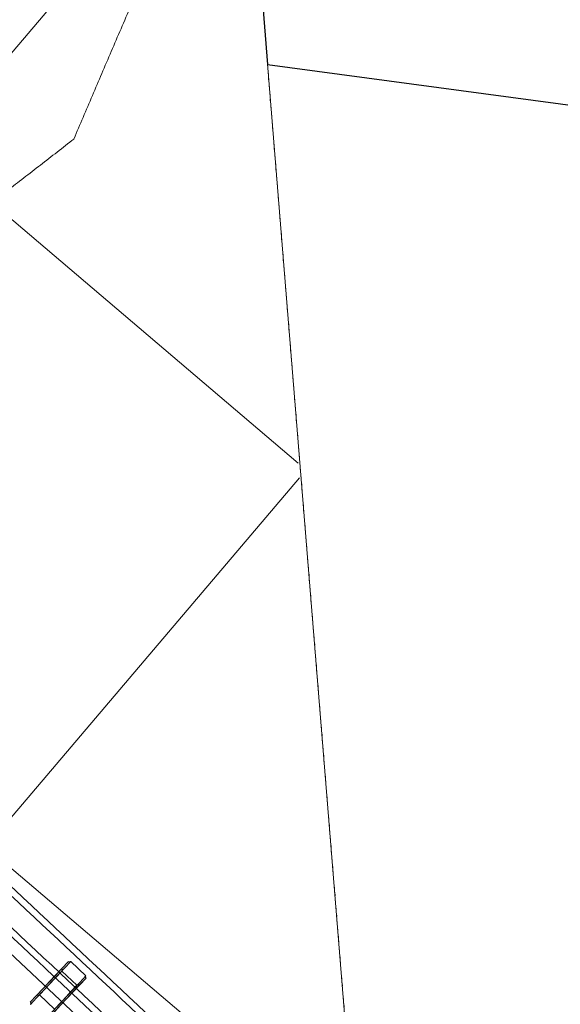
# Model space of a CAD drawing. Header units: millimetres. Extents: x 853417 to 929373, y -433185 to -369260.
# Tile 68 of 157: x 921878 to 922369, y -404686 to -403790. Entities that reach past the tile are written whole.
import ezdxf

# ---------------------------------------------------------------- set-up
doc = ezdxf.new("R2010")
doc.units = ezdxf.units.MM
doc.linetypes.add('Dash', pattern=[6.35, 3.175, -3.175])
for name, color, linetype, lineweight in [('I-FURN', 7, 'Continuous', 9), ('KOKO-FLOR', 7, 'Continuous', 9), ('KOKO-FLOR-HDLN', 7, 'Dash', 9), ('KOKO-FLOR-PATT', 7, 'Continuous', 9), ('KOKO-WALL', 7, 'Continuous', 9), ('KOKO_WALL', 7, 'Continuous', 9)]:
    doc.layers.add(name, color=color, linetype=linetype, lineweight=lineweight)

# ---------------------------------------------------------------- blocks, each defined once
blk = doc.blocks.new('Furniture_Sofas-Armchairs_NC-Nordic-Care_Ellinor-367 - Ellinor 367-V19-1 korrus_SA_kunstihanke plaan')
at = {"layer": 'I-FURN'}
for p, q in [((100, 351.55), (100, 342.55)), ((120.5, 353.05), (101.5, 353.05)), ((122, 342.55), (122, 351.55)), ((101.5, 341.05), (120.5, 341.05)), ((273, 320.92), (-273, 320.92)), ((101.5, 311.42), (120.5, 311.42))]:
    blk.add_line(p, q, dxfattribs=at)
at = {"layer": 'I-FURN', "flags": 128}
for points in [[(100, 309.92), (100, 318.25), (100, 326.57), (100, 334.9), (100, 343.22), (100, 351.55)], [(101.5, 353.05), (101.5, 344.72), (101.5, 336.4), (101.5, 328.07), (101.5, 319.75), (101.5, 311.42)], [(120.5, 353.05), (120.5, 344.72), (120.5, 336.4), (120.5, 328.07), (120.5, 319.75), (120.5, 311.42)], [(122, 351.55), (122, 343.22), (122, 334.9), (122, 326.57), (122, 318.25), (122, 309.92)], [(100, 300.92), (100, 309.25), (100, 317.57), (100, 325.9), (100, 334.22), (100, 342.55)], [(101.5, 341.05), (101.5, 332.72), (101.5, 324.4), (101.5, 316.07), (101.5, 307.75), (101.5, 299.42)], [(120.5, 341.05), (120.5, 332.72), (120.5, 324.4), (120.5, 316.07), (120.5, 307.75), (120.5, 299.42)], [(122, 342.55), (122, 334.22), (122, 325.9), (122, 317.57), (122, 309.25), (122, 300.92)]]:
    blk.add_lwpolyline(points, dxfattribs=at)
at = {"layer": 'I-FURN'}
for points in [[(-324.69, 365.94), (-109.26, 365.58), (109.26, 365.58), (324.69, 365.94)], [(-318.45, 359.69), (-106.15, 359.69), (106.15, 359.69), (318.45, 359.69)], [(101.5, 353.05), (101.5, 352.87), (101.44, 352.49), (101.09, 351.96), (100.56, 351.61), (100.18, 351.55), (100, 351.55)], [(122, 351.55), (121.82, 351.55), (121.44, 351.61), (120.91, 351.96), (120.56, 352.49), (120.5, 352.87), (120.5, 353.05)], [(100, 342.55), (100.18, 342.55), (100.56, 342.48), (101.09, 342.14), (101.44, 341.61), (101.5, 341.22), (101.5, 341.05)], [(120.5, 341.05), (120.5, 341.22), (120.56, 341.61), (120.91, 342.14), (121.44, 342.48), (121.82, 342.55), (122, 342.55)], [(324.69, 338.65), (108.23, 338.65), (-108.23, 338.65), (-324.69, 338.65)], [(-318.45, 332.41), (-105.12, 332.77), (105.12, 332.77), (318.45, 332.41)], [(100, 309.92), (100.18, 309.92), (100.56, 309.98), (101.09, 310.33), (101.44, 310.86), (101.5, 311.24), (101.5, 311.42)], [(101.5, 299.42), (101.5, 299.6), (101.44, 299.98), (101.09, 300.51), (100.56, 300.86), (100.18, 300.92), (100, 300.92)]]:
    blk.add_open_spline(points, degree=3, dxfattribs=at)
blk = doc.blocks.new('Furniture_Interior-Artwork-Decoration_Gotessons_Areca-Palm  - Default-1583015-1 korrus_SA_kunstihanke plaan')
at = {"layer": 'I-FURN'}
blk.add_open_spline([(-528.25, -120.96), (-522.84, -117.47), (-512.03, -110.51), (-495.84, -100.13), (-479.7, -89.81), (-468.97, -82.98), (-463.6, -79.58)], degree=3, dxfattribs=at)
blk.add_open_spline([(-612.53, -276.8), (-608.88, -270.13), (-601.59, -256.82), (-590.75, -237), (-579.9, -217.06), (-569.19, -197.27), (-558.8, -177.97), (-545.11, -152.47), (-534.94, -133.51), (-528.25, -120.96)], degree=3, knots=[0, 0, 0, 0, 0.125, 0.25, 0.375, 0.5, 0.625, 0.75, 1, 1, 1, 1], dxfattribs=at)
blk = doc.blocks.new('Ol_olev välissein 5 - VS-02-2537239-1 korrus_SA_kunstihanke plaan')
at = {"layer": 'KOKO-WALL', "lineweight": 25}
for p, q in [((432847.74, 908843.26), (433014.89, 909845.9)), ((431523.2, 908777.87), (432847.74, 908843.26))]:
    blk.add_line(p, q, dxfattribs=at)
blk = doc.blocks.new('eeldatavad põrandakanalid - eeldatavad põrandakanalid-5062723-1 korrus_SA_kunstihanke plaan')
at = {"layer": 'KOKO-FLOR-HDLN'}
blk.add_line((432847.74, 908843.26), (434548.96, 908927.26), dxfattribs=at)

msp = doc.modelspace()

# ---------------------------------------------------------------- hatches: boundary and pattern name
at = {"layer": 'KOKO-FLOR-PATT', "true_color": 0x800000}
h = msp.add_hatch(dxfattribs=at)
h.set_pattern_fill('FP_67', color=16, style=0, pattern_type=2)
h.set_pattern_definition([(319.643, (919515.46, -407286.1), (291.397, 342.91), []), (49.643, (919515.46, -407286.1), (-342.91, 291.397), [])])
h.paths.add_polyline_path([(920516.3, -410898.2), (922662.41, -410718.92), (922076.43, -403522.86), (920880.91, -403614.59), (920871.87, -403496.79), (920835.7, -403499.57), (920834.35, -403510), (920697.22, -403522.57), (920694.94, -403510.37), (919798.7, -403579.85), (919798.7, -403604.96), (919661.56, -403617.53), (919659.03, -403589.86), (919635.5, -403591.66), (919644.54, -403709.46), (919012.74, -403757.94), (918999.41, -403622.93), (917524.49, -403753.64), (917528.23, -403871.85), (916360.7, -403961.43), (916422.37, -404668.8), (916882.17, -404654.22), (917314.65, -410253.94), (917989.08, -410662.13), (920503.5, -410494.42), (920510.61, -410718.92)], flags=0)
h.paths.add_polyline_path([(921354.18, -409841.61), (921308.1, -409284.71), (921760.37, -409247.29), (921806.46, -409804.18), (921715.53, -409811.71)], flags=0)
h.paths.add_polyline_path([(917253.98, -409398.03), (917161.56, -408201.41), (917601.74, -408167.41), (917601.75, -408167.41), (917694.17, -409364.03), (917314.65, -409393.34)], flags=0)
h.paths.add_polyline_path([(919176.96, -409124.79), (919106.49, -408141.59), (920073.9, -408072.24), (920144.38, -409055.44), (919199.14, -409123.2)], flags=0)
h.paths.add_polyline_path([(921263.36, -408712.39), (921215.78, -408155.62), (921667.95, -408116.98), (921715.53, -408673.75)], flags=0)
h.paths.add_polyline_path([(917161.55, -408201.22), (917069.13, -407004.6), (917509.31, -406970.61), (917509.32, -406970.61), (917601.74, -408167.23), (917161.56, -408201.22)], flags=0)
h.paths.add_polyline_path([(917069.12, -407004.42), (916976.7, -405807.8), (917416.89, -405773.8), (917509.31, -406970.42), (917069.13, -407004.42)], flags=0)
h.paths.add_polyline_path([(918974.54, -406688.48), (918904.06, -405705.29), (919871.48, -405635.94), (919941.95, -406619.14), (918999.2, -406686.72)], flags=0)
h.paths.add_polyline_path([(921044.76, -405463.98), (920998.68, -404907.08), (921450.95, -404869.65), (921497.04, -405426.55)], flags=0)

# ---------------------------------------------------------------- linework, layer by layer
at = {"layer": 'KOKO-FLOR'}
msp.add_line((922240.97, -405528.44), (922103.07, -403830.28), dxfattribs=at)

# ---------------------------------------------------------------- block references
at = {"layer": 'I-FURN'}
for name, p, rotation in [('Furniture_Interior-Artwork-Decoration_Gotessons_Areca-Palm  - Default-1583015-1 korrus_SA_kunstihanke plaan', (921411.54, -404066.2), 185.1245862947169), ('Furniture_Sofas-Armchairs_NC-Nordic-Care_Ellinor-367 - Ellinor 367-V19-1 korrus_SA_kunstihanke plaan', (921608.55, -404835.04), 316.8761582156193)]:
    msp.add_blockref(name, p, dxfattribs=dict(at, rotation=rotation))
at = {"layer": 'KOKO-FLOR', "rotation": 271.815909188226}
msp.add_blockref('eeldatavad põrandakanalid - eeldatavad põrandakanalid-5062723-1 korrus_SA_kunstihanke plaan', (0, 0), dxfattribs=at)
at = {"layer": 'KOKO_WALL', "rotation": 271.815909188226}
msp.add_blockref('Ol_olev välissein 5 - VS-02-2537239-1 korrus_SA_kunstihanke plaan', (0, 0), dxfattribs=at)

doc.saveas('drawing.dxf')
